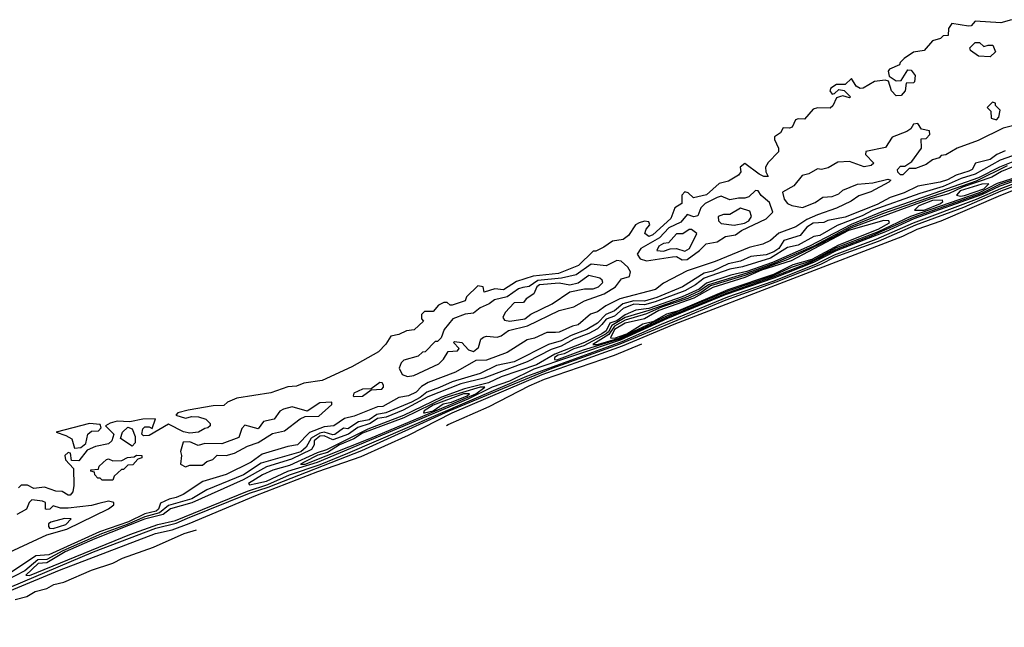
# Model space of a CAD drawing. Extents: x 2889633 to 3052318, y 540750 to 918690.
# Tile 8 of 256: x 2995408 to 3000021, y 550491 to 553336. Entities that reach past the tile are written whole.
import ezdxf

# ---------------------------------------------------------------- set-up
doc = ezdxf.new("R2010")
doc.units = 0

msp = doc.modelspace()

# ---------------------------------------------------------------- linework, layer by layer
at = {"layer": '0CON02XD'}
for points in [[(3000055, 553336), (3000005, 553322), (2999885, 553328.8), (2999865, 553307.5), (2999853.8, 553306.2), (2999775, 553317.5), (2999760, 553295), (2999758.3, 553261.7), (2999735, 553260), (2999721.7, 553248.3), (2999685, 553237.5), (2999645, 553192.5), (2999595, 553183.3), (2999552.5, 553155), (2999532.5, 553135), (2999530, 553125), (2999482.5, 553105), (2999477.5, 553095), (2999481.7, 553071.7), (2999515, 553050), (2999538.3, 553051.7), (2999568.3, 553101.7), (2999585, 553100), (2999602.5, 553075), (2999600, 553045), (2999595, 553040), (2999561.7, 553038.3), (2999557, 553003), (2999538.3, 552981.7), (2999515, 552980), (2999493, 553003), (2999478.3, 553048.3), (2999463, 553053), (2999413, 553047), (2999360, 553015), (2999345, 553013.3), (2999327.5, 553025), (2999305, 553060), (2999275, 553032.5), (2999235, 553032.5), (2999207.5, 553015), (2999203.6, 553003.6), (2999215, 552987.5), (2999225, 552990), (2999245, 553010), (2999270, 553005), (2999300, 552975), (2999295, 552970), (2999265, 552980), (2999253, 552977), (2999235, 552970), (2999217, 552933), (2999205, 552922.5), (2999145, 552923.3), (2999125, 552916.7), (2999085, 552870), (2999055, 552872.5), (2999043.3, 552866.7), (2999026.4, 552833.6), (2999015, 552827.5), (2998985, 552830), (2998973, 552807), (2998945, 552787.5), (2998943.8, 552775), (2998963.8, 552735), (2998963, 552717), (2998915, 552667.5), (2998902.5, 552645), (2998903, 552623), (2998915, 552602.5), (2998895, 552602.5), (2998873, 552613), (2998805, 552662.5), (2998784.1, 552645.9), (2998786.4, 552623.6), (2998775, 552607.5), (2998729.5, 552580.5), (2998685, 552568.8), (2998625, 552516.7), (2998565, 552502.5), (2998540, 552525), (2998525, 552530), (2998510, 552515), (2998510, 552475), (2998477.5, 552455), (2998458.8, 552405), (2998375, 552328.8), (2998355, 552321.2), (2998337.5, 552335), (2998342.5, 552355), (2998360, 552375), (2998355, 552390), (2998335, 552392.5), (2998310, 552385), (2998293.3, 552375), (2998260, 552325), (2998235, 552306.7), (2998185, 552298.8), (2998145, 552271.2), (2998107.5, 552252.5), (2998095, 552252.5), (2998026.2, 552185), (2997932.4, 552147.6), (2997814.4, 552135.6), (2997735, 552110), (2997675, 552071.2), (2997635, 552076.7), (2997585, 552060), (2997580, 552085), (2997555, 552090), (2997501.7, 552038.3), (2997495, 552020), (2997435, 552000), (2997425, 552000), (2997411.7, 552011.7), (2997395, 552012.5), (2997370.7, 551999.3), (2997345, 551970), (2997305, 551970), (2997290, 551955), (2997290, 551935), (2997300, 551925), (2997256.2, 551883.8), (2997220.7, 551879.3), (2997185, 551862.5), (2997146.4, 551853.6), (2997123.9, 551816.1), (2997088.8, 551781.2), (2996965, 551711.2), (2996825, 551646.7), (2996740, 551635), (2996705, 551620), (2996665, 551617.5), (2996585, 551589.2), (2996425, 551564.2), (2996382.5, 551545), (2996365, 551530), (2996315, 551528), (2996198.3, 551508.3), (2996150, 551495), (2996140, 551485), (2996185, 551470.8), (2996215, 551478), (2996246, 551476), (2996280, 551465), (2996300, 551445), (2996300, 551435), (2996290, 551425), (2996275, 551422.5), (2996245.8, 551404.2), (2996205, 551400), (2996175.9, 551405.9), (2996105, 551442.5), (2996015, 551390), (2995988.3, 551388.3), (2995980, 551395), (2995985, 551420), (2995995, 551430), (2996015, 551430), (2996028.3, 551421.7), (2996045, 551467.5), (2995985, 551465.8), (2995925, 551452.5), (2995865, 551455.8), (2995832.3, 551447.7), (2995810, 551435), (2995850, 551395), (2995840, 551365), (2995825, 551350), (2995763, 551337), (2995725, 551320), (2995685, 551270), (2995651.7, 551271.7), (2995647, 551307), (2995635, 551310), (2995620, 551295), (2995622.5, 551275), (2995660, 551235), (2995662.5, 551155), (2995657.5, 551125), (2995645, 551110), (2995635, 551110), (2995607, 551127), (2995578.3, 551128.3), (2995525, 551147.5), (2995475, 551141.2), (2995445, 551156.2), (2995415, 551156.7), (2995403.3, 551145)], [(2999955, 553162.5), (2999900, 553165), (2999861.7, 553191.7), (2999860, 553205), (2999885, 553230), (2999905, 553230), (2999925, 553210), (2999945, 553217.5), (2999967, 553217), (2999980, 553185), (2999955, 553162.5)], [(2994951.2, 550491.2), (2995595, 550758.6), (2996045, 550930), (2996122.3, 550947.7), (2996202.5, 550977.5), (2996515, 551108.6), (2996805, 551220.8), (2997008.8, 551291.2), (2997229.4, 551390.6), (2997433.8, 551495), (2997856.2, 551675), (2998015, 551730.5), (2998231.5, 551808.5), (2998475, 551910.6), (2999545, 552322.5), (2999613.3, 552355), (2999725.6, 552394.4), (3000005, 552514.2), (3000336, 552646), (3000865, 552848.6), (3001077.4, 552922.6), (3001375, 553034.3), (3001677.9, 553127.2)], [(2999985, 552867.5), (2999995, 552880), (3000001.7, 552911.7), (2999980, 552935), (2999980, 552945), (2999965, 552950), (2999940, 552925), (2999957, 552907), (2999960, 552875), (2999985, 552867.5)], [(3000071.7, 552841.7), (3000015, 552827.5), (2999898.8, 552771.2), (2999800, 552735), (2999747, 552703), (2999725, 552700), (2999715, 552690), (2999685, 552680), (2999655, 552657.5), (2999605, 552640), (2999575, 552640), (2999545, 552610), (2999535, 552610), (2999521.7, 552621.7), (2999520, 552635), (2999535, 552650), (2999555, 552650), (2999588.3, 552671.7), (2999632.5, 552735), (2999631.7, 552778.3), (2999655, 552780), (2999671.7, 552798.3), (2999670, 552815), (2999633, 552823), (2999615, 552850), (2999595, 552847.5), (2999582.5, 552825), (2999565, 552812.5), (2999495, 552786.7), (2999465, 552737.5), (2999371.7, 552718.3), (2999370, 552705), (2999410, 552665), (2999397, 552653), (2999365, 552647.5), (2999295, 552672.5), (2999240.7, 552669.3), (2999195, 552642), (2999165, 552634), (2999145, 552637.5), (2999105, 552613.8), (2999073.8, 552606.2), (2999035, 552558.8), (2998981.7, 552528.3), (2998990, 552495), (2999005.7, 552475.7), (2999025, 552465.8), (2999075, 552456.2), (2999135, 552480), (2999170, 552505), (2999215, 552508.8), (2999245, 552520), (2999265, 552537.5), (2999333.3, 552566.7), (2999405, 552572.5), (2999475, 552590), (2999490, 552585), (2999480, 552575), (2999395, 552530), (2999339.3, 552510.7), (2999303.6, 552486.4), (2999235, 552453.3), (2999145, 552422), (2999095, 552400), (2999045, 552366.2), (2998965, 552336.2), (2998925, 552302.5), (2998890, 552285), (2998825, 552268.8), (2998665.8, 552204.2), (2998535, 552160), (2998425, 552102.5), (2998386.4, 552073.6), (2998220.5, 552029.5), (2998153.9, 551996.1), (2998115, 551967.5), (2998083, 551957), (2998025, 551907.5), (2997998.3, 551901.7), (2997935, 551872.5), (2997918.3, 551871.7), (2997878.3, 551871.7), (2997820, 551845), (2997785, 551836.7), (2997691.7, 551778.3), (2997595, 551742.5), (2997545, 551740), (2997450, 551685), (2997322.3, 551637.7), (2997290.8, 551619.2), (2997265, 551592.5), (2997230, 551575), (2997185, 551566.7), (2997110, 551525), (2997085, 551523.3), (2996975, 551480), (2996930.5, 551469.5), (2996880, 551435), (2996835, 551430), (2996766, 551404), (2996710, 551345), (2996665, 551337.5), (2996545, 551301.2), (2996492.5, 551265), (2996375, 551206.7), (2996265.8, 551174.2), (2996175, 551113.3), (2996140.7, 551099.3), (2996108.3, 551091.7), (2996068, 551072), (2996059.2, 551045), (2996048, 551035), (2995995, 551022.9), (2995917.5, 550985), (2995781.7, 550938.3), (2995545, 550830), (2995484.3, 550825.7), (2995365, 550746.7)], [(3000025, 552722.5), (2999985.8, 552704.2), (2999955, 552680.8), (2999886.4, 552663.6), (2999870, 552635), (2999855, 552626.2), (2999795, 552608.8), (2999755, 552586), (2999720, 552575), (2999615, 552556.2), (2999552.5, 552525), (2999486.1, 552503.9), (2999425, 552470.8), (2999275, 552412), (2999194, 552396), (2999175, 552386.7), (2999125, 552384), (2999096.2, 552365), (2999065, 552326.2), (2998988, 552302), (2998964, 552265), (2998940.7, 552249.3), (2998905, 552235.8), (2998833, 552227), (2998785, 552206), (2998727.1, 552192.9), (2998655, 552159.2), (2998615, 552149.2), (2998513.3, 552085), (2998393.3, 552035), (2998335, 552017.8), (2998285, 552019.6), (2998234.6, 552005.4), (2998195, 551972.5), (2998154.6, 551955.4), (2998115, 551915.8), (2998065, 551885.8), (2997992, 551858), (2997945, 551832.9), (2997885, 551816), (2997725.5, 551734.5), (2997642.7, 551717.3), (2997565, 551679.2), (2997435, 551640), (2997375.5, 551614.5), (2997315, 551591.4), (2997285, 551566.9), (2997243.8, 551545), (2997123.3, 551495), (2997082.2, 551487.8), (2997045, 551461.9), (2996995, 551452.5), (2996945, 551421.2), (2996925, 551423.3), (2996885, 551394.4), (2996875, 551391.9), (2996835, 551404.6), (2996815, 551400.8), (2996773.4, 551376.6), (2996750.8, 551335), (2996725, 551313.3), (2996539.7, 551260.4), (2996456.2, 551205), (2996285, 551134.2), (2996215, 551092.2), (2996105, 551061.1), (2996062.8, 551027.2), (2995995, 551008.8), (2995912.1, 550972.1), (2995791.2, 550928.8), (2995610, 550850), (2995535, 550809.2), (2995493.4, 550806.6), (2995432.5, 550755), (2995348, 550712)], [(3000165, 552735.5), (3000001.4, 552678.6), (2999885, 552612.9), (2999818.2, 552591.8), (2999735, 552554.7), (2999625, 552521.8), (2999405, 552443.9), (2999355, 552417.9), (2999237.1, 552372.9), (2999156.2, 552325), (2999129.2, 552320.8), (2999055, 552280.6), (2999005, 552269.2), (2998925, 552218.8), (2998795, 552178.9), (2998735, 552168.5), (2998615, 552126.4), (2998575, 552094.5), (2998525, 552066.4), (2998385, 552015.4), (2998335, 552001.3), (2998285, 552004.6), (2998235, 551983.1), (2998195, 551948.2), (2998155.8, 551934.3), (2998135, 551909.2), (2998115, 551889.4), (2998075, 551866.7), (2998005, 551840), (2997945, 551807.8), (2997897.6, 551792.4), (2997785, 551733.6), (2997582.9, 551657.1), (2997475, 551630.5), (2997319.8, 551570.2), (2997205, 551507.5), (2997125, 551475.5), (2997085, 551469.1), (2997050.8, 551445), (2996993.2, 551426.8), (2996948, 551395), (2996875, 551369.5), (2996835, 551387.9), (2996815, 551385.4), (2996788.6, 551365), (2996787.5, 551345), (2996775, 551323.3), (2996681.9, 551278.1), (2996565, 551242.5), (2996455, 551182.3), (2996215, 551074.7), (2996115, 551045.5), (2996079.9, 551020.1), (2995992.4, 550997.6), (2995760.6, 550905), (2995621.1, 550845), (2995535, 550793.1), (2995495, 550790), (2995437.5, 550735), (2995455, 550733.5)], [(2995455, 550733.5), (2995924.3, 550925.7), (2996055, 550972.2), (2996139, 550991.1), (2996475, 551128.9), (2996570.4, 551159.6), (2996673.1, 551205), (2996816.3, 551253.7), (2996945, 551307.1), (2997783.4, 551666.6), (2998230.1, 551829.9), (2998415, 551909.8), (2998725, 552038.7), (2998937.5, 552112.5), (2999138.7, 552191.2), (2999225, 552235.2), (2999421.3, 552308.7), (2999595.7, 552385), (2999891.1, 552495), (3000005, 552545.6), (3000520.9, 552739.1)], [(3000185, 552720), (2999997.8, 552645), (2999900.6, 552595), (2999455, 552439.1), (2999302.9, 552377.1), (2999108.5, 552275), (2998935, 552200), (2998815, 552157.7), (2998740, 552140), (2998625, 552102), (2998591.5, 552075), (2998511.6, 552038.4), (2998355, 551983.8), (2998295, 551975.4), (2998244.4, 551954.4), (2998205, 551925.9), (2998173.5, 551915), (2998155, 551880), (2998135.6, 551865), (2998054.7, 551825.2), (2997915, 551770), (2997829.8, 551720.2), (2997664.5, 551664.5), (2997605, 551636.6), (2997492.3, 551607.7), (2997385, 551569.3), (2997206.7, 551483.3), (2997039.4, 551419.4), (2996845, 551322.7), (2996801.2, 551308.8), (2996671.7, 551248.2), (2996595, 551226.8), (2996545.6, 551205), (2996480, 551165), (2996485, 551158.8), (2996515, 551164.2), (2996565.1, 551174.8), (2996665, 551222.9), (2996803.5, 551265), (2997508.6, 551561.4), (2997623.3, 551616.7), (2997704.5, 551645), (2997818.2, 551701.8), (2997985, 551757.2), (2998222.2, 551837.7), (2998445, 551938.3), (2998715, 552048.9), (2998942.2, 552127.8), (2999128.9, 552201.1), (2999234.7, 552255.4), (2999465.4, 552344.6), (2999598.9, 552405), (2999915, 552517.5), (3000001.1, 552558.9), (3000165.2, 552615.2)], [(3000189.9, 552700.1), (3000007.5, 552625), (2999961.7, 552598.3), (2999825, 552552.1), (2999760, 552520), (2999675, 552497.5), (2999305, 552362.1), (2999157.1, 552285), (2999007, 552213), (2998805, 552138.1), (2998645, 552089.5), (2998600.7, 552059.3), (2998538.9, 552031.1), (2998415, 551989.8), (2998345, 551958.7), (2998245, 551928.7), (2998195, 551900.7), (2998168, 551862), (2998093.8, 551815), (2998115, 551814.8)], [(3000035, 552651.2), (2999889.2, 552580.8), (2999455, 552429.3), (2999301.6, 552368.4), (2999125, 552274.5), (2998941.8, 552195), (2998815, 552149.4), (2998635.4, 552095.4), (2998595, 552065.8), (2998525, 552033.9), (2998355, 551973.8), (2998245, 551942.5), (2998181.8, 551905), (2998166.7, 551875), (2998155, 551864.7), (2998050.9, 551809.1), (2998005, 551795.3), (2997959.1, 551770.9), (2997930.8, 551765), (2997914.2, 551754.2), (2997913.3, 551745), (2997925, 551744.3)], [(2997925, 551744.3), (2998049.6, 551790.4), (2998219, 551841.1), (2998452.3, 551947.7), (2998722.4, 552057.6), (2998938.1, 552131.9), (2999117.6, 552202.4), (2999235, 552262), (2999405, 552327.4), (2999595, 552411.9), (2999916.2, 552523.8), (3000003, 552567), (3000165, 552620.9)], [(2998115, 551814.8), (2998215.7, 551844.3), (2998440.3, 551949.7), (2998732.5, 552067.5), (2998935, 552136.4), (2999023.3, 552176.7), (2999127.9, 552212.1), (2999235, 552268.9), (2999430.9, 552345), (2999583.3, 552416.7), (2999905, 552526.4), (2999989, 552571), (3000160, 552625)], [(2995256.7, 550633.2), (2995754, 550845), (2996046.2, 550955), (2996141.3, 550978.7), (2996195, 551001.8), (2996485, 551120), (2996572, 551148), (2997010.7, 551319.3), (2997420, 551505), (2997671.4, 551608.6), (2997902.9, 551705), (2998221.4, 551818.6), (2998718, 552025), (2998951.9, 552108), (2999160.8, 552190.8), (2999229.2, 552225), (2999430.9, 552299.1), (2999606.2, 552375), (2999831.2, 552458.8), (3000006, 552535), (3000159.8, 552590.2)], [(2999815, 552509.5), (2999835, 552513.6), (2999925, 552544.3), (2999947.7, 552567.7), (2999915, 552566.2), (2999814.2, 552535), (2999796.7, 552515), (2999815, 552509.5)], [(2998345, 552207.5), (2998466.4, 552226.4), (2998485, 552226.7), (2998511.7, 552211.7), (2998535, 552213.8), (2998592.5, 552255), (2998624.1, 552285.9), (2998675, 552296.2), (2998715, 552321.2), (2998761.7, 552328.3), (2998790.3, 552349.6), (2998905.7, 552404.3), (2998936.2, 552435), (2998920.7, 552480.7), (2998882.3, 552512.3), (2998867.5, 552535), (2998855, 552536), (2998823.6, 552506.4), (2998805, 552500), (2998775, 552501.2), (2998735, 552493.3), (2998695, 552510), (2998675, 552504), (2998620, 552475), (2998600, 552455), (2998585, 552417.5), (2998567, 552413), (2998535, 552423.3), (2998505, 552388.8), (2998448.7, 552361.3), (2998406.2, 552315), (2998317.5, 552265), (2998301.2, 552238.8), (2998315, 552216.7), (2998345, 552207.5)], [(2999645, 552443.8), (2999722, 552475), (2999733.3, 552485), (2999731.7, 552491.7), (2999685, 552489.3), (2999620.8, 552465), (2999600, 552445), (2999645, 552443.8)], [(2998755, 552374), (2998804, 552384), (2998823.3, 552395), (2998836.7, 552415), (2998829.3, 552439.3), (2998785, 552453.3), (2998735, 552423.8), (2998705, 552423.3), (2998680, 552415), (2998682.5, 552395), (2998695, 552382.5), (2998755, 552374)], [(2998195, 551844.8), (2998252.2, 551865), (2998327.6, 551912.3), (2998378.9, 551925), (2998440.4, 551959.6), (2998496.4, 551975), (2998727.3, 552072.7), (2998940.9, 552145), (2999031, 552189.1), (2999120.4, 552215), (2999245, 552281.6), (2999430, 552355), (2999483.3, 552385), (2999480, 552395), (2999455.8, 552395.8), (2999291.3, 552348.6), (2999022.8, 552207.3), (2998883.4, 552163.4), (2998805, 552129.3), (2998655, 552082.9), (2998567.2, 552032.8), (2998403.1, 551975), (2998335, 551935.6), (2998245, 551915.4), (2998195.3, 551885), (2998176.2, 551846.2), (2998195, 551844.8)], [(2998525, 552252), (2998546, 552265), (2998580, 552335), (2998555, 552353.3), (2998545, 552353.3), (2998515, 552333.8), (2998485, 552333.3), (2998448.3, 552291.7), (2998425, 552288), (2998402.5, 552275), (2998392.5, 552255), (2998425, 552252.5), (2998455, 552264), (2998485, 552264.2), (2998525, 552252)], [(2997225, 551666), (2997255, 551670), (2997372.5, 551725), (2997393.6, 551746.4), (2997415, 551782.5), (2997460, 551785), (2997467, 551797), (2997440, 551825), (2997445, 551830), (2997480, 551825), (2997510.7, 551790.7), (2997535, 551782.5), (2997558.3, 551801.7), (2997569.3, 551840.7), (2997580.5, 551849.5), (2997595, 551853.8), (2997645, 551850), (2997664.1, 551855.9), (2997698.6, 551881.4), (2997787.3, 551902.7), (2997935, 551973.8), (2998005, 551992), (2998055, 552020), (2998147, 552053), (2998200, 552085), (2998227.7, 552122.3), (2998265.7, 552134.3), (2998269.2, 552155), (2998257.5, 552177.5), (2998225.7, 552205.7), (2998205, 552208.8), (2998155, 552184), (2998085, 552192), (2998015, 552141.2), (2997945.8, 552125.8), (2997835, 552115.5), (2997795, 552086.2), (2997765, 552082.5), (2997744.5, 552075.5), (2997691.7, 552038.3), (2997632.5, 552025), (2997607.5, 552005), (2997565, 551986.7), (2997535, 551962.5), (2997495, 551956.7), (2997437.5, 551935), (2997396.7, 551885), (2997383, 551847), (2997365, 551830), (2997355, 551830), (2997308.3, 551781.7), (2997295, 551780), (2997275, 551760), (2997208.3, 551741.7), (2997195, 551730), (2997186.7, 551705), (2997200, 551675), (2997225, 551666)], [(2997705, 551923.8), (2997775, 551936.2), (2997802.5, 551957.5), (2997902.5, 552005), (2997985, 552062.5), (2998053.8, 552076.2), (2998095, 552076.2), (2998120, 552085), (2998140, 552105), (2998137, 552117), (2998126.4, 552126.4), (2998075, 552138.8), (2998025, 552102.5), (2997985, 552092.5), (2997935, 552101.9), (2997843.3, 552095), (2997830.8, 552085), (2997817.1, 552052.9), (2997780.7, 552029.3), (2997768.3, 552011.7), (2997725, 552010), (2997683.3, 551965), (2997671.7, 551941.7), (2997680, 551930), (2997705, 551923.8)], [(2997407.5, 551435.9), (2997415, 551441.2), (2997607.5, 551525), (2997795, 551622), (2997867, 551653), (2998194.3, 551765.7), (2998322.9, 551818)], [(2996745, 551254.7), (2997049.1, 551375), (2997545.4, 551585), (2997586.7, 551615), (2997565, 551615.3), (2997400, 551565), (2997207.6, 551472.4), (2997015, 551400.3), (2996973.9, 551373.9), (2996907.1, 551345), (2996850.5, 551309.5), (2996805, 551297.5), (2996741.2, 551265), (2996723.3, 551255), (2996745, 551254.7)], [(2996975, 551572.5), (2997015, 551573.8), (2997055, 551602.5), (2997105, 551606.7), (2997113.3, 551615), (2997113.3, 551625), (2997105.8, 551635.8), (2997095, 551636.7), (2997055, 551607.5), (2997015, 551606.7), (2996973, 551587), (2996970, 551575), (2996975, 551572.5)], [(2997305, 551494.7), (2997345, 551505.4), (2997392, 551538), (2997430.6, 551545), (2997505, 551574.8), (2997516, 551585), (2997486.7, 551585), (2997345, 551531.6), (2997302.5, 551505), (2997300, 551495), (2997305, 551494.7)], [(2996185, 551242.5), (2996205, 551250), (2996265, 551250), (2996285, 551267.5), (2996313, 551277), (2996333.6, 551296.4), (2996375, 551296), (2996414.1, 551305.9), (2996475, 551340), (2996525, 551356.7), (2996592, 551398), (2996649.7, 551410.4), (2996722.3, 551467.7), (2996745, 551477.5), (2996809.5, 551480.5), (2996870, 551535), (2996870, 551545), (2996815, 551542.5), (2996755, 551502.5), (2996685, 551523.3), (2996645, 551512.5), (2996627, 551503), (2996600, 551465), (2996550, 551455), (2996525, 551420), (2996463, 551437), (2996448.3, 551421.7), (2996435, 551380), (2996355, 551350), (2996275, 551352.5), (2996245, 551342.5), (2996205, 551360), (2996175, 551357.5), (2996162.5, 551315), (2996166.7, 551295), (2996162.5, 551255), (2996185, 551242.5)], [(2995665, 551330), (2995695, 551332.5), (2995718.3, 551351.7), (2995727.5, 551395), (2995745, 551410), (2995778.3, 551411.7), (2995790, 551425), (2995785, 551440), (2995735, 551446), (2995580, 551405), (2995625, 551390), (2995653, 551373), (2995665, 551330)], [(2995935, 551340), (2995880, 551375), (2995890, 551405), (2995915, 551427.5), (2995935, 551420), (2995950, 551385), (2995950, 551355), (2995935, 551340)], [(2995845, 551180), (2995795, 551180), (2995785, 551190), (2995775, 551190), (2995760, 551205), (2995758.3, 551218.3), (2995741.7, 551221.7), (2995741.7, 551228.3), (2995778.3, 551231.7), (2995780, 551245), (2995815, 551277.5), (2995825, 551280), (2995845, 551270), (2995887.5, 551272.5), (2995913, 551287), (2995945, 551290), (2995955, 551297.5), (2995980, 551295), (2995980, 551285), (2995961.7, 551278.3), (2995938.3, 551251.7), (2995915, 551250), (2995895, 551230), (2995885, 551230), (2995851.7, 551198.3), (2995845, 551180)], [(2995315, 550822), (2995535, 550923.8), (2995628.9, 550951.1), (2995825, 551046.2), (2995850, 551065), (2995850, 551075), (2995825, 551081.2), (2995778.8, 551071.2), (2995745, 551060.8), (2995635, 551048.8), (2995599.3, 551049.3), (2995565, 551060), (2995550, 551045), (2995535, 551042.5), (2995530, 551045), (2995530, 551075), (2995515, 551082.5), (2995465, 551087.5), (2995452.5, 551075), (2995440, 551045), (2995415, 551030), (2995395, 551020)], [(2995565, 550953.1), (2995625, 550973.3), (2995649.3, 550999.3), (2995618.6, 551001.4), (2995555, 550983.3), (2995543.8, 550975), (2995542.7, 550962.7), (2995547.5, 550955), (2995565, 550953.1)], [(2995388, 550622), (2995442.5, 550635), (2995481.2, 550658.8), (2995535, 550672.5), (2995567.7, 550692.3), (2995615, 550702.5), (2995745, 550758), (2995845, 550791.4), (2995890, 550815), (2996035, 550865.8), (2996179.1, 550930.9), (2996236.7, 550947.1)]]:
    msp.add_lwpolyline(points, dxfattribs=at)

doc.saveas('drawing.dxf')
